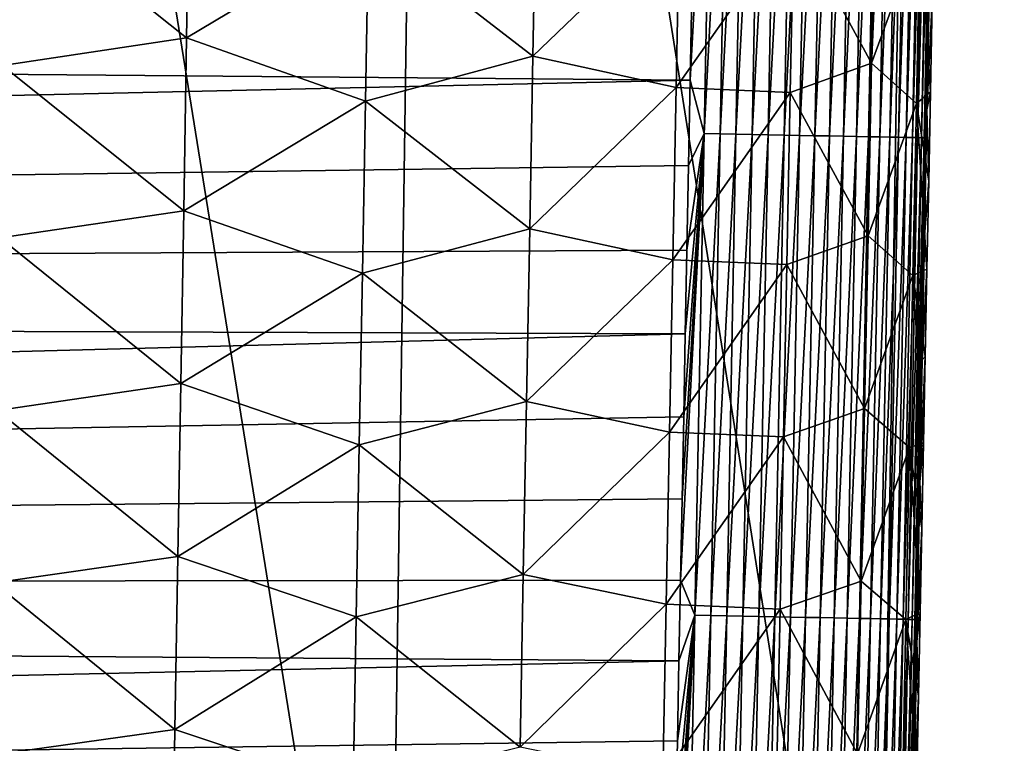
# Model space of a CAD drawing. Header units: metres. Extents: x -26 to 26, y -167 to 32.
# Tile 108 of 237: x 12.53 to 15.47, y -87.69 to -85.54. Entities that reach past the tile are written whole.
import ezdxf

# ---------------------------------------------------------------- set-up
doc = ezdxf.new("R2010")
doc.units = ezdxf.units.M
doc.layers.add('solid_12_411_043_XXX', color=7, linetype='CONTINUOUS')

msp = doc.modelspace()

# ---------------------------------------------------------------- linework, layer by layer
at = {"layer": 'solid_12_411_043_XXX'}
for points in [[(-19.522482, -79.899071, 137.548279), (-19.282173, -90.244827, 137.548279), (19.430023, -84.324921, 137.548279)], [(12.265344, -80.964973, 118.309441), (13.628462, -89.435364, 118.823189), (12.155159, -89.436668, 118.375771)], [(12.265344, -80.964973, 118.309441), (13.751709, -80.964317, 118.770554), (13.628462, -89.435364, 118.823189)], [(13.751709, -80.964317, 118.770554), (15.088856, -89.433914, 119.312424), (13.628462, -89.435364, 118.823189)], [(13.751709, -80.964317, 118.770554), (15.22541, -80.9636, 119.271072), (15.088856, -89.433914, 119.312424)], [(15.22541, -80.9636, 119.271072), (16.526123, -89.432106, 119.866661), (15.088856, -89.433914, 119.312424)], [(15.22541, -80.9636, 119.271072), (16.676197, -80.962715, 119.835526), (16.526123, -89.432106, 119.866661)], [(-19.282173, -90.244827, 137.548279), (19.282028, -90.24482, 137.548279), (19.430023, -84.324921, 137.548279)], [(14.532589, -85.716255, 177.860733), (14.574608, -85.875633, 177.859314), (14.602099, -84.438629, 177.859192)], [(14.537526, -85.459251, 177.860703), (14.532589, -85.716255, 177.860733), (14.602099, -84.438629, 177.859192)], [(14.602099, -84.438629, 177.859192), (14.574608, -85.875633, 177.859314), (14.649059, -84.439522, 177.854614)], [(14.574608, -85.875633, 177.859314), (14.621582, -85.876541, 177.854736), (14.649059, -84.439522, 177.854614)], [(14.649059, -84.439522, 177.854614), (14.621582, -85.876541, 177.854736), (14.696679, -84.440437, 177.846725)], [(14.621582, -85.876541, 177.854736), (14.669215, -85.877457, 177.846832), (14.696679, -84.440437, 177.846725)], [(14.696679, -84.440437, 177.846725), (14.669215, -85.877457, 177.846832), (14.744625, -84.441353, 177.835327)], [(14.669215, -85.877457, 177.846832), (14.717175, -85.878387, 177.835434), (14.744625, -84.441353, 177.835327)], [(14.744625, -84.441353, 177.835327), (14.717175, -85.878387, 177.835434), (14.792531, -84.442268, 177.820328)], [(14.717175, -85.878387, 177.835434), (14.765096, -85.879311, 177.820435), (14.792531, -84.442268, 177.820328)], [(14.792531, -84.442268, 177.820328), (14.765096, -85.879311, 177.820435), (14.840003, -84.443176, 177.801651)], [(14.765096, -85.879311, 177.820435), (14.812581, -85.880226, 177.801727), (14.840003, -84.443176, 177.801651)], [(14.840003, -84.443176, 177.801651), (14.812581, -85.880226, 177.801727), (14.886628, -84.444069, 177.779266)], [(14.812581, -85.880226, 177.801727), (14.859219, -85.881126, 177.779343), (14.886628, -84.444069, 177.779266)], [(14.886628, -84.444069, 177.779266), (14.859219, -85.881126, 177.779343), (14.931984, -84.444939, 177.753235)], [(14.859219, -85.881126, 177.779343), (14.904586, -85.882004, 177.753296), (14.931984, -84.444939, 177.753235)], [(14.931984, -84.444939, 177.753235), (14.904586, -85.882004, 177.753296), (14.975652, -84.44577, 177.723679)], [(14.904586, -85.882004, 177.753296), (14.948264, -85.882851, 177.723709), (14.975652, -84.44577, 177.723679)], [(14.975652, -84.44577, 177.723679), (14.948264, -85.882851, 177.723709), (15.017226, -84.446564, 177.69075)], [(14.948264, -85.882851, 177.723709), (14.989846, -85.883652, 177.690765), (15.017226, -84.446564, 177.69075)], [(15.017226, -84.446564, 177.69075), (14.989846, -85.883652, 177.690765), (15.056328, -84.447311, 177.654694)], [(14.989846, -85.883652, 177.690765), (15.028954, -85.884407, 177.654694), (15.056328, -84.447311, 177.654694)], [(15.056328, -84.447311, 177.654694), (15.028954, -85.884407, 177.654694), (15.092617, -84.448006, 177.615814)], [(15.028954, -85.884407, 177.654694), (15.065245, -85.885109, 177.615784), (15.092617, -84.448006, 177.615814)], [(15.092617, -84.448006, 177.615814), (15.065245, -85.885109, 177.615784), (15.125797, -84.448639, 177.574432)], [(15.065245, -85.885109, 177.615784), (15.098425, -85.88575, 177.574387), (15.125797, -84.448639, 177.574432)], [(15.125797, -84.448639, 177.574432), (15.098425, -85.88575, 177.574387), (15.155632, -84.449211, 177.530945)], [(15.098425, -85.88575, 177.574387), (15.128256, -85.88633, 177.530853), (15.155632, -84.449211, 177.530945)], [(15.155632, -84.449211, 177.530945), (15.128256, -85.88633, 177.530853), (15.181942, -84.449715, 177.485733)], [(15.128256, -85.88633, 177.530853), (15.154559, -85.886841, 177.485626), (15.181942, -84.449715, 177.485733)], [(15.181942, -84.449715, 177.485733), (15.154559, -85.886841, 177.485626), (15.204614, -84.45015, 177.439224)], [(15.154559, -85.886841, 177.485626), (15.17722, -85.887276, 177.439087), (15.204614, -84.45015, 177.439224)], [(15.204614, -84.45015, 177.439224), (15.17722, -85.887276, 177.439087), (15.223595, -84.450508, 177.391846)], [(15.17722, -85.887276, 177.439087), (15.196188, -85.88765, 177.391693), (15.223595, -84.450508, 177.391846)], [(15.223595, -84.450508, 177.391846), (15.196188, -85.88765, 177.391693), (15.238895, -84.450798, 177.344009)], [(15.196188, -85.88765, 177.391693), (15.211473, -85.887939, 177.343826), (15.238895, -84.450798, 177.344009)], [(15.238895, -84.450798, 177.344009), (15.211473, -85.887939, 177.343826), (15.250583, -84.451027, 177.296112)], [(15.211473, -85.887939, 177.343826), (15.223143, -85.888168, 177.295914), (15.250583, -84.451027, 177.296112)], [(15.250583, -84.451027, 177.296112), (15.223143, -85.888168, 177.295914), (15.258774, -84.45118, 177.248505)], [(15.223143, -85.888168, 177.295914), (15.231314, -85.888329, 177.248291), (15.258774, -84.45118, 177.248505)], [(15.258774, -84.45118, 177.248505), (15.231314, -85.888329, 177.248291), (15.263628, -84.451271, 177.201538)], [(15.231314, -85.888329, 177.248291), (15.236146, -85.88842, 177.201309), (15.263628, -84.451271, 177.201538)], [(15.261806, -84.636833, 177.155518), (15.263628, -84.451271, 177.201538), (15.236146, -85.88842, 177.201309)], [(15.254255, -85.032448, 177.155457), (15.261806, -84.636833, 177.155518), (15.236146, -85.88842, 177.201309)], [(15.246801, -85.421715, 177.155396), (15.254255, -85.032448, 177.155457), (15.236146, -85.88842, 177.201309)], [(13.037782, -85.074532, 171.761368), (13.029222, -85.590294, 171.765839), (12.487564, -85.158455, 171.623947)], [(13.571981, -85.265587, 172.005432), (13.029222, -85.590294, 171.765839), (13.037782, -85.074532, 171.761368)], [(14.072639, -85.129883, 172.346939), (14.063128, -85.645103, 172.350784), (13.571981, -85.265587, 172.005432)], [(14.500721, -85.224541, 172.778748), (14.063128, -85.645103, 172.350784), (14.072639, -85.129883, 172.346939)], [(15.084085, -85.150871, 173.815933), (15.073777, -85.665939, 173.818268), (14.841493, -85.239388, 173.278091)], [(15.218096, -85.272606, 174.365768), (15.073777, -85.665939, 173.818268), (15.084085, -85.150871, 173.815933)], [(13.029222, -85.590294, 171.765839), (12.479531, -85.672791, 171.62854), (12.487564, -85.158455, 171.623947)], [(14.500721, -85.224541, 172.778748), (14.490856, -85.738441, 172.782135), (14.063128, -85.645103, 172.350784)], [(14.841493, -85.239388, 173.278091), (14.490856, -85.738441, 172.782135), (14.500721, -85.224541, 172.778748)], [(14.841493, -85.239388, 173.278091), (14.831363, -85.75312, 173.280975), (14.490856, -85.738441, 172.782135)], [(15.073777, -85.665939, 173.818268), (14.831363, -85.75312, 173.280975), (14.841493, -85.239388, 173.278091)], [(13.571981, -85.265587, 172.005432), (13.562951, -85.778648, 172.009628), (13.029222, -85.590294, 171.765839)], [(14.063128, -85.645103, 172.350784), (13.562951, -85.778648, 172.009628), (13.571981, -85.265587, 172.005432)], [(15.218096, -85.272606, 174.365768), (15.207777, -85.785843, 174.367569), (15.073777, -85.665939, 173.818268)], [(15.218096, -85.272606, 174.365768), (15.249994, -85.751175, 174.902222), (15.207777, -85.785843, 174.367569)], [(15.218096, -85.272606, 174.365768), (15.255387, -85.481705, 174.901535), (15.249994, -85.751175, 174.902222)], [(15.239447, -85.804688, 177.155319), (15.246801, -85.421715, 177.155396), (15.236146, -85.88842, 177.201309)], [(15.255387, -85.481705, 174.901535), (15.246801, -85.421715, 177.155396), (15.239447, -85.804688, 177.155319)], [(14.537526, -85.459251, 177.860703), (-14.537358, -85.4664, 177.860703), (14.532589, -85.716255, 177.860733)], [(14.532589, -85.716255, 177.860733), (-14.537358, -85.4664, 177.860703), (-14.519957, -86.370506, 177.860779)], [(15.249994, -85.751175, 174.902222), (15.255387, -85.481705, 174.901535), (15.239447, -85.804688, 177.155319)], [(13.029222, -85.590294, 171.765839), (13.020612, -86.106049, 171.770309), (12.479531, -85.672791, 171.62854)], [(13.562951, -85.778648, 172.009628), (13.020612, -86.106049, 171.770309), (13.029222, -85.590294, 171.765839)], [(14.063128, -85.645103, 172.350784), (14.053579, -86.160324, 172.354645), (13.562951, -85.778648, 172.009628)], [(14.490856, -85.738441, 172.782135), (14.053579, -86.160324, 172.354645), (14.063128, -85.645103, 172.350784)], [(13.020612, -86.106049, 171.770309), (12.471443, -86.187126, 171.633148), (12.479531, -85.672791, 171.62854)], [(15.073777, -85.665939, 173.818268), (15.063439, -86.181015, 173.820618), (14.831363, -85.75312, 173.280975)], [(15.207777, -85.785843, 174.367569), (15.063439, -86.181015, 173.820618), (15.073777, -85.665939, 173.818268)], [(14.532589, -85.716255, 177.860733), (-14.519957, -86.370506, 177.860779), (14.527689, -85.970917, 177.860748)], [(14.490856, -85.738441, 172.782135), (14.480957, -86.252342, 172.785538), (14.053579, -86.160324, 172.354645)], [(14.831363, -85.75312, 173.280975), (14.480957, -86.252342, 172.785538), (14.490856, -85.738441, 172.782135)], [(14.532589, -85.716255, 177.860733), (14.527689, -85.970917, 177.860748), (14.574608, -85.875633, 177.859314)], [(14.831363, -85.75312, 173.280975), (14.8212, -86.266853, 173.283859), (14.480957, -86.252342, 172.785538)], [(15.063439, -86.181015, 173.820618), (14.8212, -86.266853, 173.283859), (14.831363, -85.75312, 173.280975)], [(15.207777, -85.785843, 174.367569), (15.249994, -85.751175, 174.902222), (15.244657, -86.017448, 174.902893)], [(15.244657, -86.017448, 174.902893), (15.249994, -85.751175, 174.902222), (15.239447, -85.804688, 177.155319)], [(13.562951, -85.778648, 172.009628), (13.553878, -86.291718, 172.013824), (13.020612, -86.106049, 171.770309)], [(14.053579, -86.160324, 172.354645), (13.553878, -86.291718, 172.013824), (13.562951, -85.778648, 172.009628)], [(15.207777, -85.785843, 174.367569), (15.197426, -86.299072, 174.3694), (15.063439, -86.181015, 173.820618)], [(15.207777, -85.785843, 174.367569), (15.239372, -86.280647, 174.90358), (15.197426, -86.299072, 174.3694)], [(15.207777, -85.785843, 174.367569), (15.244657, -86.017448, 174.902893), (15.239372, -86.280647, 174.90358)], [(15.232199, -86.180962, 177.155258), (15.239447, -85.804688, 177.155319), (15.236146, -85.88842, 177.201309)], [(15.244657, -86.017448, 174.902893), (15.239447, -85.804688, 177.155319), (15.232199, -86.180962, 177.155258)], [(14.503736, -87.208656, 177.860855), (14.546806, -87.31263, 177.859436), (14.574608, -85.875633, 177.859314)], [(14.508453, -86.965981, 177.86084), (14.503736, -87.208656, 177.860855), (14.574608, -85.875633, 177.859314)], [(14.513206, -86.720909, 177.860809), (14.508453, -86.965981, 177.86084), (14.574608, -85.875633, 177.859314)], [(14.517996, -86.473381, 177.860794), (14.513206, -86.720909, 177.860809), (14.574608, -85.875633, 177.859314)], [(14.522824, -86.223312, 177.860779), (14.517996, -86.473381, 177.860794), (14.574608, -85.875633, 177.859314)], [(14.527689, -85.970917, 177.860748), (14.522824, -86.223312, 177.860779), (14.574608, -85.875633, 177.859314)], [(14.574608, -85.875633, 177.859314), (14.546806, -87.31263, 177.859436), (14.621582, -85.876541, 177.854736)], [(14.546806, -87.31263, 177.859436), (14.593793, -87.313545, 177.854858), (14.621582, -85.876541, 177.854736)], [(14.621582, -85.876541, 177.854736), (14.593793, -87.313545, 177.854858), (14.669215, -85.877457, 177.846832)], [(14.593793, -87.313545, 177.854858), (14.641439, -87.314476, 177.846954), (14.669215, -85.877457, 177.846832)], [(14.669215, -85.877457, 177.846832), (14.641439, -87.314476, 177.846954), (14.717175, -85.878387, 177.835434)], [(14.641439, -87.314476, 177.846954), (14.689413, -87.315414, 177.835556), (14.717175, -85.878387, 177.835434)], [(14.717175, -85.878387, 177.835434), (14.689413, -87.315414, 177.835556), (14.765096, -85.879311, 177.820435)], [(14.689413, -87.315414, 177.835556), (14.737346, -87.316345, 177.820526), (14.765096, -85.879311, 177.820435)], [(14.765096, -85.879311, 177.820435), (14.737346, -87.316345, 177.820526), (14.812581, -85.880226, 177.801727)], [(14.737346, -87.316345, 177.820526), (14.784844, -87.317268, 177.801819), (14.812581, -85.880226, 177.801727)], [(14.812581, -85.880226, 177.801727), (14.784844, -87.317268, 177.801819), (14.859219, -85.881126, 177.779343)], [(14.784844, -87.317268, 177.801819), (14.831494, -87.318184, 177.779419), (14.859219, -85.881126, 177.779343)], [(14.859219, -85.881126, 177.779343), (14.831494, -87.318184, 177.779419), (14.904586, -85.882004, 177.753296)], [(14.831494, -87.318184, 177.779419), (14.876873, -87.319069, 177.753357), (14.904586, -85.882004, 177.753296)], [(14.904586, -85.882004, 177.753296), (14.876873, -87.319069, 177.753357), (14.948264, -85.882851, 177.723709)], [(14.876873, -87.319069, 177.753357), (14.92056, -87.319923, 177.723755), (14.948264, -85.882851, 177.723709)], [(14.948264, -85.882851, 177.723709), (14.92056, -87.319923, 177.723755), (14.989846, -85.883652, 177.690765)], [(14.92056, -87.319923, 177.723755), (14.96215, -87.320732, 177.690781), (14.989846, -85.883652, 177.690765)], [(14.989846, -85.883652, 177.690765), (14.96215, -87.320732, 177.690781), (15.028954, -85.884407, 177.654694)], [(14.96215, -87.320732, 177.690781), (15.001263, -87.321495, 177.654694), (15.028954, -85.884407, 177.654694)], [(15.028954, -85.884407, 177.654694), (15.001263, -87.321495, 177.654694), (15.065245, -85.885109, 177.615784)], [(15.001263, -87.321495, 177.654694), (15.037556, -87.322205, 177.615768), (15.065245, -85.885109, 177.615784)], [(15.065245, -85.885109, 177.615784), (15.037556, -87.322205, 177.615768), (15.098425, -85.88575, 177.574387)], [(15.037556, -87.322205, 177.615768), (15.070736, -87.322861, 177.574341), (15.098425, -85.88575, 177.574387)], [(15.098425, -85.88575, 177.574387), (15.070736, -87.322861, 177.574341), (15.128256, -85.88633, 177.530853)], [(15.070736, -87.322861, 177.574341), (15.100563, -87.323441, 177.530792), (15.128256, -85.88633, 177.530853)], [(15.128256, -85.88633, 177.530853), (15.100563, -87.323441, 177.530792), (15.154559, -85.886841, 177.485626)], [(15.100563, -87.323441, 177.530792), (15.126861, -87.323959, 177.485535), (15.154559, -85.886841, 177.485626)], [(15.154559, -85.886841, 177.485626), (15.126861, -87.323959, 177.485535), (15.17722, -85.887276, 177.439087)], [(15.126861, -87.323959, 177.485535), (15.149512, -87.324402, 177.43898), (15.17722, -85.887276, 177.439087)], [(15.17722, -85.887276, 177.439087), (15.149512, -87.324402, 177.43898), (15.196188, -85.88765, 177.391693)], [(15.149512, -87.324402, 177.43898), (15.168468, -87.324776, 177.391556), (15.196188, -85.88765, 177.391693)], [(15.196188, -85.88765, 177.391693), (15.168468, -87.324776, 177.391556), (15.211473, -85.887939, 177.343826)], [(15.168468, -87.324776, 177.391556), (15.183738, -87.325073, 177.343674), (15.211473, -85.887939, 177.343826)], [(15.211473, -85.887939, 177.343826), (15.183738, -87.325073, 177.343674), (15.223143, -85.888168, 177.295914)], [(15.183738, -87.325073, 177.343674), (15.195391, -87.325302, 177.295731), (15.223143, -85.888168, 177.295914)], [(15.223143, -85.888168, 177.295914), (15.195391, -87.325302, 177.295731), (15.231314, -85.888329, 177.248291)], [(15.195391, -87.325302, 177.295731), (15.203543, -87.32547, 177.248093), (15.231314, -85.888329, 177.248291)], [(15.231314, -85.888329, 177.248291), (15.203543, -87.32547, 177.248093), (15.236146, -85.88842, 177.201309)], [(15.203543, -87.32547, 177.248093), (15.208354, -87.325569, 177.201096), (15.236146, -85.88842, 177.201309)], [(15.232199, -86.180962, 177.155258), (15.236146, -85.88842, 177.201309), (15.208354, -87.325569, 177.201096)], [(14.527689, -85.970917, 177.860748), (-14.519957, -86.370506, 177.860779), (14.522824, -86.223312, 177.860779)], [(15.239372, -86.280647, 174.90358), (15.244657, -86.017448, 174.902893), (15.232199, -86.180962, 177.155258)], [(13.020612, -86.106049, 171.770309), (13.011952, -86.621811, 171.774796), (12.471443, -86.187126, 171.633148)], [(13.553878, -86.291718, 172.013824), (13.011952, -86.621811, 171.774796), (13.020612, -86.106049, 171.770309)], [(14.053579, -86.160324, 172.354645), (14.043991, -86.675545, 172.358505), (13.553878, -86.291718, 172.013824)], [(14.480957, -86.252342, 172.785538), (14.043991, -86.675545, 172.358505), (14.053579, -86.160324, 172.354645)], [(15.063439, -86.181015, 173.820618), (15.05307, -86.696083, 173.823013), (14.8212, -86.266853, 173.283859)], [(15.197426, -86.299072, 174.3694), (15.05307, -86.696083, 173.823013), (15.063439, -86.181015, 173.820618)], [(15.225055, -86.550812, 177.155212), (15.232199, -86.180962, 177.155258), (15.208354, -87.325569, 177.201096)], [(15.239372, -86.280647, 174.90358), (15.232199, -86.180962, 177.155258), (15.225055, -86.550812, 177.155212)], [(13.011952, -86.621811, 171.774796), (12.4633, -86.701462, 171.637756), (12.471443, -86.187126, 171.633148)], [(14.522824, -86.223312, 177.860779), (-14.519957, -86.370506, 177.860779), (14.517996, -86.473381, 177.860794)], [(14.480957, -86.252342, 172.785538), (14.471023, -86.766243, 172.788956), (14.043991, -86.675545, 172.358505)], [(14.8212, -86.266853, 173.283859), (14.471023, -86.766243, 172.788956), (14.480957, -86.252342, 172.785538)], [(14.8212, -86.266853, 173.283859), (14.811006, -86.780594, 173.286774), (14.471023, -86.766243, 172.788956)], [(15.05307, -86.696083, 173.823013), (14.811006, -86.780594, 173.286774), (14.8212, -86.266853, 173.283859)], [(13.553878, -86.291718, 172.013824), (13.544761, -86.804779, 172.018021), (13.011952, -86.621811, 171.774796)], [(14.043991, -86.675545, 172.358505), (13.544761, -86.804779, 172.018021), (13.553878, -86.291718, 172.013824)], [(15.197426, -86.299072, 174.3694), (15.187045, -86.812309, 174.371262), (15.05307, -86.696083, 173.823013)], [(15.197426, -86.299072, 174.3694), (15.228955, -86.798271, 174.904968), (15.187045, -86.812309, 174.371262)], [(15.197426, -86.299072, 174.3694), (15.239372, -86.280647, 174.90358), (15.234139, -86.540886, 174.904282)], [(15.197426, -86.299072, 174.3694), (15.234139, -86.540886, 174.904282), (15.228955, -86.798271, 174.904968)], [(15.234139, -86.540886, 174.904282), (15.239372, -86.280647, 174.90358), (15.225055, -86.550812, 177.155212)], [(14.517996, -86.473381, 177.860794), (-14.519957, -86.370506, 177.860779), (-14.50303, -87.243393, 177.860855)], [(14.517996, -86.473381, 177.860794), (-14.50303, -87.243393, 177.860855), (14.513206, -86.720909, 177.860809)], [(15.218007, -86.914589, 177.155151), (15.225055, -86.550812, 177.155212), (15.208354, -87.325569, 177.201096)], [(15.234139, -86.540886, 174.904282), (15.225055, -86.550812, 177.155212), (15.218007, -86.914589, 177.155151)], [(15.228955, -86.798271, 174.904968), (15.234139, -86.540886, 174.904282), (15.218007, -86.914589, 177.155151)], [(13.011952, -86.621811, 171.774796), (13.003242, -87.137573, 171.779266), (12.4633, -86.701462, 171.637756)], [(13.544761, -86.804779, 172.018021), (13.003242, -87.137573, 171.779266), (13.011952, -86.621811, 171.774796)], [(14.043991, -86.675545, 172.358505), (14.034364, -87.190765, 172.362381), (13.544761, -86.804779, 172.018021)], [(14.471023, -86.766243, 172.788956), (14.034364, -87.190765, 172.362381), (14.043991, -86.675545, 172.358505)], [(13.003242, -87.137573, 171.779266), (12.455099, -87.215797, 171.642349), (12.4633, -86.701462, 171.637756)], [(15.05307, -86.696083, 173.823013), (15.04267, -87.211159, 173.825424), (14.811006, -86.780594, 173.286774)], [(15.187045, -86.812309, 174.371262), (15.04267, -87.211159, 173.825424), (15.05307, -86.696083, 173.823013)], [(14.513206, -86.720909, 177.860809), (-14.50303, -87.243393, 177.860855), (14.508453, -86.965981, 177.86084)], [(14.471023, -86.766243, 172.788956), (14.461054, -87.280151, 172.792389), (14.034364, -87.190765, 172.362381)], [(14.811006, -86.780594, 173.286774), (14.461054, -87.280151, 172.792389), (14.471023, -86.766243, 172.788956)], [(14.811006, -86.780594, 173.286774), (14.800779, -87.294334, 173.289719), (14.461054, -87.280151, 172.792389)], [(15.04267, -87.211159, 173.825424), (14.800779, -87.294334, 173.289719), (14.811006, -86.780594, 173.286774)], [(15.187045, -86.812309, 174.371262), (15.228955, -86.798271, 174.904968), (15.223818, -87.052925, 174.90567)], [(15.223818, -87.052925, 174.90567), (15.228955, -86.798271, 174.904968), (15.218007, -86.914589, 177.155151)], [(13.544761, -86.804779, 172.018021), (13.535599, -87.317848, 172.022232), (13.003242, -87.137573, 171.779266)], [(14.034364, -87.190765, 172.362381), (13.535599, -87.317848, 172.022232), (13.544761, -86.804779, 172.018021)], [(15.187045, -86.812309, 174.371262), (15.176634, -87.325539, 174.373154), (15.04267, -87.211159, 173.825424)], [(15.187045, -86.812309, 174.371262), (15.218727, -87.304947, 174.906372), (15.176634, -87.325539, 174.373154)], [(15.187045, -86.812309, 174.371262), (15.223818, -87.052925, 174.90567), (15.218727, -87.304947, 174.906372)], [(15.208754, -87.390678, 177.155075), (15.218007, -86.914589, 177.155151), (15.208354, -87.325569, 177.201096)], [(15.223818, -87.052925, 174.90567), (15.218007, -86.914589, 177.155151), (15.208754, -87.390678, 177.155075)], [(14.508453, -86.965981, 177.86084), (-14.50303, -87.243393, 177.860855), (14.503736, -87.208656, 177.860855)], [(15.218727, -87.304947, 174.906372), (15.223818, -87.052925, 174.90567), (15.208754, -87.390678, 177.155075)], [(13.003242, -87.137573, 171.779266), (12.994479, -87.653343, 171.783752), (12.455099, -87.215797, 171.642349)], [(13.535599, -87.317848, 172.022232), (12.994479, -87.653343, 171.783752), (13.003242, -87.137573, 171.779266)], [(14.503736, -87.208656, 177.860855), (-14.50303, -87.243393, 177.860855), (14.499057, -87.449005, 177.86087)], [(14.034364, -87.190765, 172.362381), (14.024696, -87.705994, 172.366272), (13.535599, -87.317848, 172.022232)], [(14.461054, -87.280151, 172.792389), (14.024696, -87.705994, 172.366272), (14.034364, -87.190765, 172.362381)], [(14.503736, -87.208656, 177.860855), (14.499057, -87.449005, 177.86087), (14.546806, -87.31263, 177.859436)], [(15.04267, -87.211159, 173.825424), (15.032241, -87.726234, 173.827881), (14.800779, -87.294334, 173.289719)], [(15.176634, -87.325539, 174.373154), (15.032241, -87.726234, 173.827881), (15.04267, -87.211159, 173.825424)], [(12.994479, -87.653343, 171.783752), (12.44684, -87.730133, 171.646957), (12.455099, -87.215797, 171.642349)], [(14.499057, -87.449005, 177.86087), (-14.50303, -87.243393, 177.860855), (-14.486557, -88.087646, 177.860931)], [(14.461054, -87.280151, 172.792389), (14.451051, -87.794052, 172.795837), (14.024696, -87.705994, 172.366272)], [(14.800779, -87.294334, 173.289719), (14.451051, -87.794052, 172.795837), (14.461054, -87.280151, 172.792389)], [(14.800779, -87.294334, 173.289719), (14.790522, -87.808067, 173.292679), (14.451051, -87.794052, 172.795837)], [(15.032241, -87.726234, 173.827881), (14.790522, -87.808067, 173.292679), (14.800779, -87.294334, 173.289719)], [(13.535599, -87.317848, 172.022232), (13.526391, -87.830917, 172.026459), (12.994479, -87.653343, 171.783752)], [(14.024696, -87.705994, 172.366272), (13.526391, -87.830917, 172.026459), (13.535599, -87.317848, 172.022232)], [(14.476182, -88.618065, 177.860977), (14.518697, -88.749626, 177.859558), (14.546806, -87.31263, 177.859436)], [(14.480687, -88.38858, 177.860962), (14.476182, -88.618065, 177.860977), (14.546806, -87.31263, 177.859436)], [(14.485229, -88.156837, 177.860931), (14.480687, -88.38858, 177.860962), (14.546806, -87.31263, 177.859436)], [(14.489803, -87.923027, 177.860916), (14.485229, -88.156837, 177.860931), (14.546806, -87.31263, 177.859436)], [(14.494412, -87.687111, 177.860901), (14.489803, -87.923027, 177.860916), (14.546806, -87.31263, 177.859436)], [(14.499057, -87.449005, 177.86087), (14.494412, -87.687111, 177.860901), (14.546806, -87.31263, 177.859436)], [(14.546806, -87.31263, 177.859436), (14.518697, -88.749626, 177.859558), (14.593793, -87.313545, 177.854858)], [(14.518697, -88.749626, 177.859558), (14.565695, -88.750549, 177.85498), (14.593793, -87.313545, 177.854858)], [(14.593793, -87.313545, 177.854858), (14.565695, -88.750549, 177.85498), (14.641439, -87.314476, 177.846954)], [(14.565695, -88.750549, 177.85498), (14.613354, -88.751488, 177.847061), (14.641439, -87.314476, 177.846954)], [(14.641439, -87.314476, 177.846954), (14.613354, -88.751488, 177.847061), (14.689413, -87.315414, 177.835556)], [(14.613354, -88.751488, 177.847061), (14.66134, -88.752434, 177.835663), (14.689413, -87.315414, 177.835556)], [(14.689413, -87.315414, 177.835556), (14.66134, -88.752434, 177.835663), (14.737346, -87.316345, 177.820526)], [(14.66134, -88.752434, 177.835663), (14.709286, -88.753372, 177.820633), (14.737346, -87.316345, 177.820526)], [(14.737346, -87.316345, 177.820526), (14.709286, -88.753372, 177.820633), (14.784844, -87.317268, 177.801819)], [(14.709286, -88.753372, 177.820633), (14.756797, -88.754311, 177.80191), (14.784844, -87.317268, 177.801819)], [(14.784844, -87.317268, 177.801819), (14.756797, -88.754311, 177.80191), (14.831494, -87.318184, 177.779419)], [(14.756797, -88.754311, 177.80191), (14.803458, -88.755234, 177.779495), (14.831494, -87.318184, 177.779419)], [(14.831494, -87.318184, 177.779419), (14.803458, -88.755234, 177.779495), (14.876873, -87.319069, 177.753357)], [(14.803458, -88.755234, 177.779495), (14.848847, -88.756126, 177.753418), (14.876873, -87.319069, 177.753357)], [(14.876873, -87.319069, 177.753357), (14.848847, -88.756126, 177.753418), (14.92056, -87.319923, 177.723755)], [(14.848847, -88.756126, 177.753418), (14.892544, -88.756989, 177.723801), (14.92056, -87.319923, 177.723755)], [(14.92056, -87.319923, 177.723755), (14.892544, -88.756989, 177.723801), (14.96215, -87.320732, 177.690781)], [(14.892544, -88.756989, 177.723801), (14.93414, -88.757805, 177.690811), (14.96215, -87.320732, 177.690781)], [(14.96215, -87.320732, 177.690781), (14.93414, -88.757805, 177.690811), (15.001263, -87.321495, 177.654694)], [(14.93414, -88.757805, 177.690811), (14.973257, -88.758583, 177.654694), (15.001263, -87.321495, 177.654694)], [(15.001263, -87.321495, 177.654694), (14.973257, -88.758583, 177.654694), (15.037556, -87.322205, 177.615768)], [(14.973257, -88.758583, 177.654694), (15.009553, -88.7593, 177.615753), (15.037556, -87.322205, 177.615768)], [(15.037556, -87.322205, 177.615768), (15.009553, -88.7593, 177.615753), (15.070736, -87.322861, 177.574341)], [(15.009553, -88.7593, 177.615753), (15.042732, -88.759956, 177.574295), (15.070736, -87.322861, 177.574341)], [(15.176634, -87.325539, 174.373154), (15.166193, -87.838768, 174.375092), (15.032241, -87.726234, 173.827881)], [(15.070736, -87.322861, 177.574341), (15.042732, -88.759956, 177.574295), (15.100563, -87.323441, 177.530792)], [(15.042732, -88.759956, 177.574295), (15.072556, -88.760544, 177.530731), (15.100563, -87.323441, 177.530792)], [(15.100563, -87.323441, 177.530792), (15.072556, -88.760544, 177.530731), (15.126861, -87.323959, 177.485535)], [(15.072556, -88.760544, 177.530731), (15.098847, -88.76107, 177.485443), (15.126861, -87.323959, 177.485535)], [(15.126861, -87.323959, 177.485535), (15.098847, -88.76107, 177.485443), (15.149512, -87.324402, 177.43898)], [(15.098847, -88.76107, 177.485443), (15.12149, -88.76152, 177.438873), (15.149512, -87.324402, 177.43898)], [(15.149512, -87.324402, 177.43898), (15.12149, -88.76152, 177.438873), (15.168468, -87.324776, 177.391556)], [(15.12149, -88.76152, 177.438873), (15.140434, -88.761894, 177.391418), (15.168468, -87.324776, 177.391556)], [(15.168468, -87.324776, 177.391556), (15.140434, -88.761894, 177.391418), (15.183738, -87.325073, 177.343674)], [(15.140434, -88.761894, 177.391418), (15.155691, -88.762199, 177.343521), (15.183738, -87.325073, 177.343674)], [(15.183738, -87.325073, 177.343674), (15.155691, -88.762199, 177.343521), (15.195391, -87.325302, 177.295731)], [(15.155691, -88.762199, 177.343521), (15.167327, -88.762436, 177.295563), (15.195391, -87.325302, 177.295731)], [(15.176634, -87.325539, 174.373154), (15.208698, -87.80027, 174.907776), (15.166193, -87.838768, 174.375092)], [(15.195391, -87.325302, 177.295731), (15.167327, -88.762436, 177.295563), (15.203543, -87.32547, 177.248093)], [(15.167327, -88.762436, 177.295563), (15.175461, -88.762604, 177.24791), (15.203543, -87.32547, 177.248093)], [(15.203543, -87.32547, 177.248093), (15.175461, -88.762604, 177.24791), (15.208354, -87.325569, 177.201096)], [(15.175461, -88.762604, 177.24791), (15.180253, -88.762703, 177.200897), (15.208354, -87.325569, 177.201096)], [(15.176634, -87.325539, 174.373154), (15.218727, -87.304947, 174.906372), (15.213687, -87.554077, 174.907074)], [(15.176634, -87.325539, 174.373154), (15.213687, -87.554077, 174.907074), (15.208698, -87.80027, 174.907776)], [(15.208754, -87.390678, 177.155075), (15.208354, -87.325569, 177.201096), (15.180253, -88.762703, 177.200897)], [(15.213687, -87.554077, 174.907074), (15.218727, -87.304947, 174.906372), (15.208754, -87.390678, 177.155075)], [(15.199677, -87.856026, 177.154999), (15.208754, -87.390678, 177.155075), (15.180253, -88.762703, 177.200897)], [(15.213687, -87.554077, 174.907074), (15.208754, -87.390678, 177.155075), (15.199677, -87.856026, 177.154999)], [(14.499057, -87.449005, 177.86087), (-14.486557, -88.087646, 177.860931), (14.494412, -87.687111, 177.860901)], [(15.208698, -87.80027, 174.907776), (15.213687, -87.554077, 174.907074), (15.199677, -87.856026, 177.154999)], [(12.994479, -87.653343, 171.783752), (12.985663, -88.169106, 171.788239), (12.44684, -87.730133, 171.646957)], [(13.526391, -87.830917, 172.026459), (12.985663, -88.169106, 171.788239), (12.994479, -87.653343, 171.783752)], [(14.494412, -87.687111, 177.860901), (-14.486557, -88.087646, 177.860931), (14.489803, -87.923027, 177.860916)]]:
    msp.add_3dface(points, dxfattribs=at)

doc.saveas('drawing.dxf')
